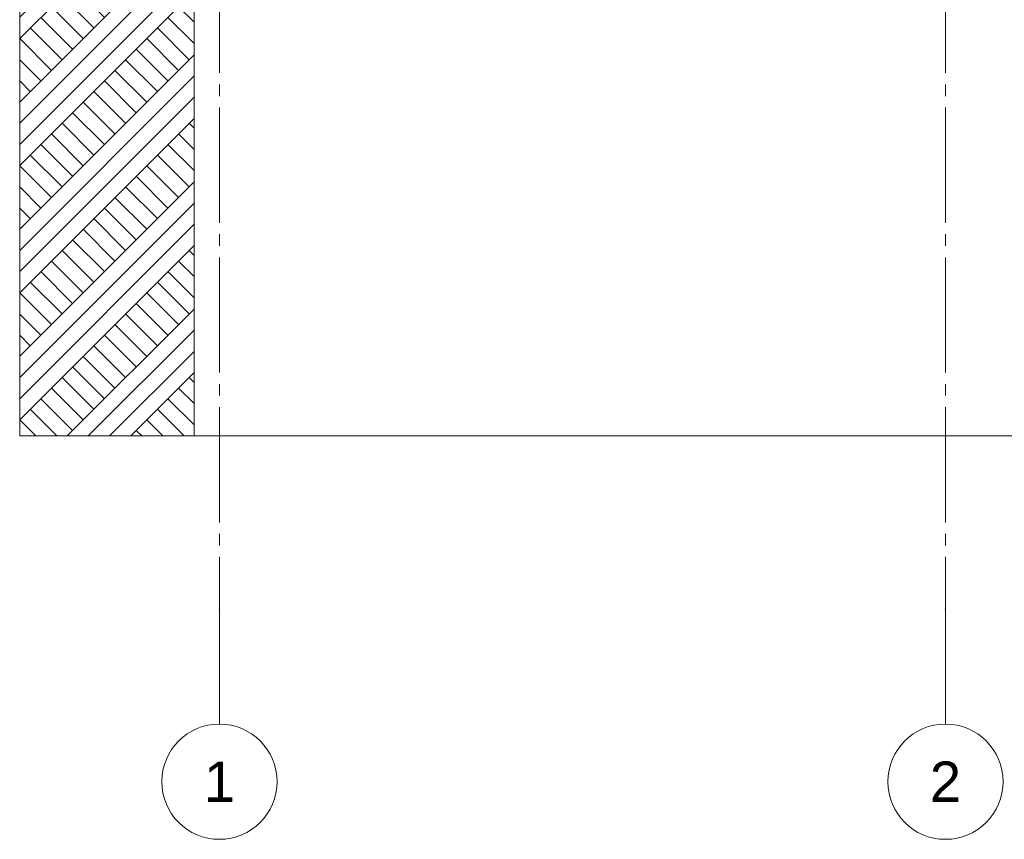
# Model space of a CAD drawing. Header units: millimetres. Extents: x -9479 to 359764, y -50700 to 13856.
# Tile 2 of 37: x 110454 to 118998, y -50700 to -43587. Entities that reach past the tile are written whole.
import ezdxf
from ezdxf.enums import TextEntityAlignment as Align

# ---------------------------------------------------------------- set-up
doc = ezdxf.new("R2010")
doc.units = ezdxf.units.MM
doc.header["$MEASUREMENT"] = 0
doc.linetypes.add('Streep-streepje', pattern=[1300, 1000, -100, 100, -100])
for name, color, linetype in [('90_0 Terrein', 7, 'Continuous'), ('90_0 Terrein Doorsnede-arcering', 7, 'Continuous'), ('Stramien', 7, 'Continuous')]:
    doc.layers.add(name, color=color, linetype=linetype)
doc.styles.add('GENERATED_STYLE_7', font='Arial.ttf')

# ---------------------------------------------------------------- blocks, each defined once
blk = doc.blocks.new('Section Element_32_1', base_point=(112107.9, -43200))
at = {"layer": '90_0 Terrein Doorsnede-arcering', "linetype": 'Continuous', "lineweight": 0, "true_color": 0x000000}
h = blk.add_hatch(dxfattribs=at)
h.set_pattern_fill('Grond_0001', color=18, style=0, pattern_type=2)
h.set_pattern_definition([(45, (112107.93, -43200), (-275.77, 275.77), []), (45, (112016, -43108.1), (-551.54, 551.54), []), (45, (111924.1, -43016.15), (-551.54, 551.54), []), (135, (111832.16, -42924.23), (91.924, 91.924), [390, -390])])
h.paths.add_polyline_path([(111967.2, -47200), (111967.2, -43200), (110454, -43200), (110454, -47200)])
at = {"layer": '90_0 Terrein', "color": 2, "linetype": 'Continuous', "lineweight": 0}
for p, q in [((110454, -43200), (110454, -47200)), ((111967.2, -43300), (111967.2, -47200)), ((111967.2, -47200), (110454, -47200))]:
    blk.add_line(p, q, dxfattribs=at)
at = {"layer": '90_0 Terrein', "color": 1, "linetype": 'Continuous', "lineweight": 0}
blk.add_line((111967.2, -47200), (119317.2, -47200), dxfattribs=at)
blk = doc.blocks.new('Standard grid marker[1]_1', base_point=(112187.2, -32950))
at = {"layer": 'Stramien', "color": 9, "linetype": 'Streep-streepje', "lineweight": 0}
for p, q in [((112187.2, -33950), (112187.2, -32950)), ((112187.2, -33950), (112187.2, -48700)), ((112187.2, -48700), (112187.2, -49700))]:
    blk.add_line(p, q, dxfattribs=at)
at = {"layer": 'Stramien', "color": 2, "linetype": 'Continuous', "lineweight": 0, "flags": 128}
for points in [[(112187.2, -32950, 1), (112187.2, -31950, 1)], [(112187.2, -50700, 1), (112187.2, -49700, 1)]]:
    blk.add_lwpolyline(points, format="xyb", close=True, dxfattribs=at)
at = {"layer": 'Stramien', "color": 9, "linetype": 'Streep-streepje', "lineweight": 0}
for p in [(112187.2, -33950), (112187.2, -33950), (112187.2, -48700), (112187.2, -48700)]:
    blk.add_point(p, dxfattribs=at)
at = {"layer": 'Stramien', "color": 2, "lineweight": 0, "style": 'GENERATED_STYLE_7'}
for tag, p in [('AC_MarkerText_1_0', (112187.2, -32275)), ('AC_MarkerText_1_1', (112187.2, -50025))]:
    blk.add_attdef(tag, text='', height=350, rotation=360, dxfattribs=at).set_placement(p, align=Align.TOP_CENTER)
blk = doc.blocks.new('Standard grid marker[2]_1', base_point=(118487.2, -32950))
at = {"layer": 'Stramien', "color": 9, "linetype": 'Streep-streepje', "lineweight": 0}
for p, q in [((118487.2, -33950), (118487.2, -32950)), ((118487.2, -33950), (118487.2, -48700)), ((118487.2, -48700), (118487.2, -49700))]:
    blk.add_line(p, q, dxfattribs=at)
at = {"layer": 'Stramien', "color": 2, "linetype": 'Continuous', "lineweight": 0, "flags": 128}
for points in [[(118487.2, -32950, 1), (118487.2, -31950, 1)], [(118487.2, -50700, 1), (118487.2, -49700, 1)]]:
    blk.add_lwpolyline(points, format="xyb", close=True, dxfattribs=at)
at = {"layer": 'Stramien', "color": 9, "linetype": 'Streep-streepje', "lineweight": 0}
for p in [(118487.2, -33950), (118487.2, -33950), (118487.2, -48700), (118487.2, -48700)]:
    blk.add_point(p, dxfattribs=at)
at = {"layer": 'Stramien', "color": 2, "lineweight": 0, "style": 'GENERATED_STYLE_7'}
for tag, p in [('AC_MarkerText_1_0', (118487.2, -32275)), ('AC_MarkerText_1_1', (118487.2, -50025))]:
    blk.add_attdef(tag, text='', height=350, rotation=360, dxfattribs=at).set_placement(p, align=Align.TOP_CENTER)

msp = doc.modelspace()

# ---------------------------------------------------------------- block references
at = {"layer": '90_0 Terrein', "lineweight": 0}
msp.add_blockref('Section Element_32_1', (112107.9, -43200), dxfattribs=at)
at = {"layer": 'Stramien', "color": 1, "linetype": 'Continuous', "lineweight": 0}
ref = msp.add_blockref('Standard grid marker[1]_1', (112187.2, -32950), dxfattribs=at)
ref.add_attrib('AC_MarkerText_1', '1', dxfattribs={"color": 2, "lineweight": 0, "height": 350, "rotation": 360, "style": 'GENERATED_STYLE_7'}).set_placement((112187.2, -32275), align=Align.TOP_CENTER)
ref.add_attrib('AC_MarkerText_1_1', '1', dxfattribs={"color": 2, "lineweight": 0, "height": 350, "rotation": 360, "style": 'GENERATED_STYLE_7'}).set_placement((112187.2, -50025), align=Align.TOP_CENTER)
ref = msp.add_blockref('Standard grid marker[2]_1', (118487.2, -32950), dxfattribs=at)
ref.add_attrib('AC_MarkerText_1', '2', dxfattribs={"color": 2, "lineweight": 0, "height": 350, "rotation": 360, "style": 'GENERATED_STYLE_7'}).set_placement((118487.2, -32275), align=Align.TOP_CENTER)
ref.add_attrib('AC_MarkerText_1_1', '2', dxfattribs={"color": 2, "lineweight": 0, "height": 350, "rotation": 360, "style": 'GENERATED_STYLE_7'}).set_placement((118487.2, -50025), align=Align.TOP_CENTER)

doc.saveas('drawing.dxf')
